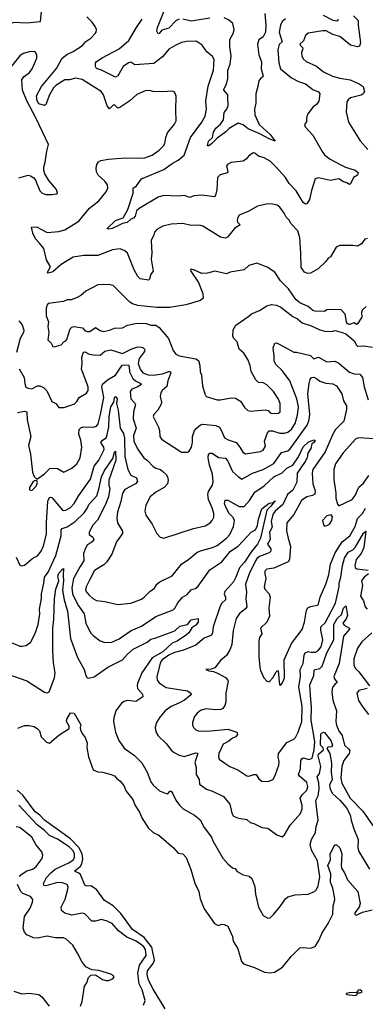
# Model space of a CAD drawing. Extents: x 1443846 to 1577407, y 839182 to 927291.
# Tile 236 of 256: x 1492003 to 1494930, y 902342 to 910671. Entities that reach past the tile are written whole.
import ezdxf

# ---------------------------------------------------------------- set-up
doc = ezdxf.new("R2010")
doc.units = 0

msp = doc.modelspace()

# ---------------------------------------------------------------- linework, layer by layer
at = {"layer": '0CON20XD'}
for points in [[(1492189.2, 910769.2), (1492177.1, 910652.9), (1492065, 910641.1), (1491952.4, 910647.6), (1491931.1, 910638.9), (1491874.5, 910585.5), (1491854.1, 910574.1), (1491845, 910574), (1491835.8, 910585), (1491815, 910651.2), (1491795, 910670), (1491620, 910655), (1491585.4, 910685.4)], [(1493355, 910674.4), (1493325, 910661.1), (1493265, 910600.3), (1493207.8, 910582.2), (1493185, 910554.5), (1493175, 910552.5), (1493165.8, 910575), (1493170, 910605), (1493239.2, 910775)], [(1494080, 910725), (1494089, 910625), (1494084.7, 910565.3), (1494065, 910527.5), (1494028.5, 910501.5), (1494017, 910463), (1494027.9, 910375), (1494051.8, 910315), (1494047.3, 910255), (1494063.8, 910195), (1494063, 910187), (1494045, 910176.2), (1494029.2, 910155), (1494020.8, 910105), (1494004.4, 910045), (1494003.9, 909963.9), (1493990.9, 909915), (1493995.5, 909865.5), (1494032, 909785), (1494125, 909700), (1494165.6, 909644.4), (1494115, 909662.1), (1494036.6, 909706.6), (1493938.8, 909748.8), (1493895, 909782.5), (1493852.7, 909797.3), (1493778.3, 909751.7), (1493748.5, 909721.5), (1493675, 909670), (1493628.5, 909621.5), (1493605, 909604.5), (1493593.8, 909603.8), (1493603.5, 909645), (1493636.2, 909673.8), (1493645, 909719.2), (1493665.5, 909755), (1493705, 909787.5), (1493730.4, 909825), (1493735, 909886.7), (1493757.9, 909915), (1493767.7, 909945), (1493766.7, 910015), (1493764.6, 910035), (1493730.9, 910075), (1493730.9, 910085), (1493756, 910125), (1493766.8, 910173.2), (1493765.3, 910245), (1493785.8, 910295), (1493794.7, 910365), (1493783.8, 910445), (1493783.9, 910505), (1493811.8, 910555), (1493819.5, 910585), (1493808.1, 910638.1), (1493771.3, 910671.3), (1493735, 910687.6)], [(1494385.3, 908695), (1494374.6, 908824.6), (1494360, 908885), (1494301.4, 908945), (1494285, 908976.7), (1494261.2, 909001.2), (1494244.2, 909035), (1494206, 909085), (1494183, 909103), (1494145, 909111.4), (1494105, 909112.5), (1494017.5, 909095), (1493945, 909051.4), (1493862.9, 909017.1), (1493850.6, 908999.4), (1493844.5, 908974.5), (1493848.9, 908958.9), (1493870, 908935), (1493823.8, 908906.2), (1493766.1, 908833.9), (1493745, 908823.3), (1493705, 908831.4), (1493555, 908925.6), (1493522.1, 908932.1), (1493455, 908931.4), (1493385, 908947.8), (1493285, 908940.6), (1493215, 908925.6), (1493165, 908897.5), (1493145.8, 908875), (1493138.5, 908851.5), (1493116.4, 908803.6), (1493121.8, 908695), (1493115.6, 908645), (1493134, 908545), (1493115, 908520), (1493103.3, 908475), (1493095, 908466.7), (1493025, 908480), (1493005, 908498), (1492972.7, 908555), (1492915, 908695.7), (1492895, 908716.5), (1492855, 908732.5), (1492790, 908725), (1492665, 908677.8), (1492546.7, 908676.7), (1492455, 908662.2), (1492355, 908600), (1492285, 908538.8), (1492245, 908527.5), (1492240, 908535), (1492262.5, 908575), (1492262.5, 908585), (1492230.6, 908640.6), (1492208, 908735), (1492170.8, 908780.8), (1492137.9, 908817.9), (1492115.5, 908865), (1492103.8, 908916.2), (1492145, 908920), (1492235, 908871.9), (1492335, 908878.8), (1492385, 908893.2), (1492505, 908966.8), (1492593.9, 909076.1), (1492675, 909140), (1492735.6, 909215), (1492750, 909245), (1492748.1, 909275), (1492725, 909304.3), (1492666.9, 909355), (1492654.2, 909385), (1492650.8, 909415), (1492655.6, 909445), (1492671.1, 909468.9), (1492690.2, 909479.8), (1492755, 909492.7), (1492897.4, 909502.6), (1493055, 909499.2), (1493125, 909526), (1493185, 909568), (1493220.8, 909605), (1493232, 909625), (1493240, 909675), (1493256.2, 909713.8), (1493313.8, 909786.2), (1493329.4, 909815), (1493324.4, 909905), (1493328.8, 910025), (1493320.7, 910050.7), (1493310.7, 910060.7), (1493295, 910066.2), (1493215, 910060), (1493135, 910062.5), (1493101.7, 910071.7), (1493065, 910068.6), (1492995, 910037.5), (1492935, 909984), (1492852.4, 909927.6), (1492835, 909924), (1492805, 909950), (1492795, 909948.1), (1492765, 909917.5), (1492743.6, 909943.6), (1492714.5, 910035), (1492693.1, 910065), (1492532.9, 910165), (1492476.6, 910176.6), (1492425, 910164), (1492385, 910163.3), (1492309.6, 910115), (1492291.2, 910095), (1492255.5, 910035), (1492226, 909955), (1492215, 909946.2), (1492165, 909959.4), (1492151.2, 909985), (1492145, 910027.5), (1492189.5, 910105), (1492315, 910257.3), (1492363.8, 910346.2), (1492402.8, 910377.2), (1492455, 910402.7), (1492535, 910454.4), (1492562.6, 910487.4), (1492605.4, 910514.6), (1492643.8, 910555), (1492651.2, 910565), (1492653, 910587), (1492642, 910615), (1492615, 910654), (1492571.4, 910695)], [(1494255, 910677.3), (1494225, 910656), (1494211.9, 910625), (1494201.1, 910565), (1494225.7, 910485), (1494199.8, 910460.2), (1494190.4, 910415), (1494198.2, 910305), (1494212, 910255), (1494305, 910178.5), (1494365, 910148.8), (1494425, 910130), (1494485, 910080.9), (1494535, 910060.6), (1494544.4, 910045), (1494537.7, 909982.3), (1494515.4, 909954.6), (1494488.6, 909935), (1494444.3, 909875), (1494433.6, 909853.6), (1494432, 909832), (1494431.7, 909808.3), (1494415.8, 909784.2), (1494419.4, 909765), (1494486.9, 909695), (1494564.5, 909555), (1494585, 909529.2), (1494631.2, 909491.2), (1494723, 909443), (1494761.2, 909425), (1494845, 909399.6), (1494868.7, 909378.7), (1494865, 909356.2), (1494830.6, 909335), (1494805, 909282.5), (1494795, 909276.7), (1494775, 909291.4), (1494745, 909298.9), (1494705, 909325.6), (1494635, 909311.4), (1494535, 909332.5), (1494505, 909326.2), (1494473.2, 909226.8), (1494458.8, 909151.2), (1494435.9, 909114.1), (1494425, 909111.2), (1494405, 909123.8), (1494345, 909222.9), (1494284.7, 909284.7), (1494252.9, 909335), (1494176.5, 909425), (1494124.2, 909475), (1494075, 909501.5), (1494026.5, 909516.5), (1493995, 909542.5), (1493980, 909545), (1493942.3, 909517.7), (1493925, 909493.8), (1493895, 909475.8), (1493795, 909462.1), (1493762.3, 909447.7), (1493755.5, 909435), (1493766.1, 909385), (1493761.9, 909375), (1493700.9, 909359.1), (1493679.2, 909335), (1493672.5, 909235), (1493665.7, 909194.3), (1493655, 909174), (1493545, 909186.9), (1493479.1, 909180.9), (1493445, 909167.1), (1493395, 909184.6), (1493345, 909179.2), (1493225, 909183.8), (1493175, 909171.1), (1493014.7, 909075), (1492993.7, 909055), (1492981.2, 909008.8), (1492968.5, 908991.5), (1492944.5, 908985), (1492913.4, 908956.6), (1492875, 908948.5), (1492840.7, 908929.3), (1492785.9, 908904.1), (1492755, 908900), (1492744.2, 908905), (1492815, 908973.9), (1492880, 908995), (1492918, 909065), (1492963.8, 909205), (1492964.1, 909245.9), (1492992.7, 909267.3), (1493036, 909325), (1493224.8, 909405.2), (1493295, 909456), (1493345, 909482.7), (1493396.7, 909525), (1493450.9, 909675), (1493545, 909803.1), (1493573.9, 909855), (1493584.6, 909914.6), (1493580.4, 909985), (1493598.8, 910108.8), (1493643.9, 910245), (1493649.4, 910335), (1493635, 910360.8), (1493588.3, 910398.3), (1493550, 910455), (1493499.1, 910489.1), (1493415, 910485.6), (1493372.8, 910477.2), (1493324.6, 910455.4), (1493265, 910421.2), (1493212.6, 910357.4), (1493140.2, 910299.8), (1492979.1, 910289.1), (1492945, 910311.5), (1492925, 910307.4), (1492879.2, 910275), (1492833.8, 910196.2), (1492815, 910185.4), (1492695, 910244.2), (1492655, 910257.8), (1492646, 910275), (1492646.8, 910303.2), (1492653.7, 910316.3), (1492701.3, 910348.7), (1492845.8, 910425.8), (1492928.7, 910495), (1492992.1, 910605), (1493041.3, 910675)], [(1493614.7, 910685.3), (1493455, 910658.8), (1493385, 910675.5)], [(1494830, 910705), (1494869.6, 910665), (1494868.2, 910625), (1494889.5, 910475), (1494882.2, 910447.8), (1494865, 910441.5), (1494805, 910457.1), (1494715, 910529.1), (1494655, 910545.4), (1494597.3, 910577.3), (1494571.5, 910578.5), (1494445, 910556.5), (1494422.5, 910537.5), (1494407.3, 910492.7), (1494375.8, 910465), (1494377.1, 910455), (1494397.1, 910437.1), (1494401.8, 910425), (1494388.5, 910395), (1494391.4, 910365), (1494405, 910340), (1494428.3, 910318.3), (1494517.3, 910277.3), (1494575, 910229.4), (1494653.4, 910193.4), (1494715, 910175.3), (1494803, 910163), (1494878.9, 910128.9), (1494911.5, 910105), (1494923.5, 910065), (1494913.1, 910045), (1494895, 910032.9), (1494805, 910009.4), (1494785.4, 909994.6), (1494774.6, 909975.4), (1494767.9, 909892.1), (1494787.5, 909805), (1494887.8, 909647.8), (1494952, 909572)], [(1494698.2, 910675), (1494698.5, 910665), (1494690.9, 910659.1), (1494659.1, 910665), (1494575, 910707.2)], [(1491995, 909332.9), (1492075, 909355.6), (1492095, 909351.4), (1492122.9, 909332.9), (1492136.7, 909315), (1492173.3, 909225), (1492195, 909202.5), (1492223.9, 909193.9), (1492275, 909191.2), (1492315, 909197.5), (1492322.5, 909205), (1492316.2, 909235), (1492251.1, 909311.1), (1492217.6, 909367.6), (1492207.9, 909397.9), (1492207.8, 909425), (1492220.5, 909465), (1492232.2, 909557.8), (1492246.4, 909616.4), (1492143.6, 909835), (1492065, 909984.5), (1492028.4, 910075), (1492021.9, 910165), (1492040.6, 910189.4), (1492088, 910225), (1492109.2, 910255), (1492147.5, 910345), (1492148.3, 910378.3), (1492135, 910398.8), (1492095, 910402), (1492034.3, 910385.7), (1492005, 910366.2), (1491933, 910277)], [(1494945, 908821.2), (1494926.7, 908815), (1494896.7, 908775), (1494865, 908756.2), (1494825, 908762), (1494715, 908762.5), (1494683.6, 908746.4), (1494633.9, 908666.1), (1494615.6, 908654.4), (1494595, 908625.8), (1494530.8, 908565), (1494465, 908525.8), (1494440, 908525), (1494415, 908536.2), (1494388.1, 908575), (1494385.3, 908695)], [(1494936.7, 908245), (1494903.3, 908215), (1494896.7, 908195), (1494901.2, 908155), (1494865, 908097.5), (1494855, 908092.5), (1494835, 908107.5), (1494795.9, 908094.1), (1494785, 908096.7), (1494774, 908105), (1494768.3, 908131.7), (1494760.3, 908180.3), (1494725, 908215.8), (1494625, 908220.6), (1494605, 908217.5), (1494585, 908204), (1494504.3, 908205.7), (1494485, 908211.9), (1494446, 908246), (1494375.8, 908275), (1494342, 908305), (1494280.8, 908395), (1494211.7, 908461.7), (1494164.2, 908534.2), (1494097.7, 908577.7), (1494010.7, 908610.7), (1493945, 908592), (1493905, 908556.2), (1493785, 908535.8), (1493755, 908522), (1493655, 908543.8), (1493595, 908526.7), (1493545, 908523.3), (1493485, 908553.3), (1493455, 908560), (1493450, 908555), (1493452.5, 908545), (1493518.6, 908448.6), (1493555.4, 908355), (1493556.9, 908315), (1493535, 908294.5)], [(1493535, 908294.5), (1493410.2, 908259.8), (1493275.7, 908235.7), (1493165, 908236.9), (1493005, 908254.3), (1492957.9, 908267.9), (1492935, 908282), (1492795, 908423.1), (1492755, 908432.5), (1492665, 908427.5), (1492565, 908376), (1492522.4, 908337.6), (1492485, 908317.5), (1492438.3, 908301.7), (1492405, 908301.2), (1492375, 908286.2), (1492245, 908270), (1492235, 908260), (1492228.3, 908231.7), (1492227.5, 908165), (1492246.9, 908115), (1492242.5, 908075), (1492249.1, 908025), (1492242.5, 907962.5), (1492270, 907935), (1492285, 907907.5), (1492295, 907903.8), (1492355, 907920), (1492376.2, 907945), (1492393.3, 907955), (1492403.6, 907966.4), (1492430.8, 908055), (1492445, 908069.2), (1492465, 908075.6), (1492535, 908065.6), (1492555, 908043.3), (1492575, 908033.8), (1492598.8, 908035), (1492645, 908068), (1492685, 908041.2), (1492714.2, 908034.2), (1492765, 908044.2), (1492805, 908060.8), (1492874.3, 908064.3), (1492915, 908087.1), (1492995, 908103.5), (1493075, 908102.1), (1493115, 908087.5), (1493155, 908088), (1493185, 908066.2), (1493264.3, 907975), (1493303.2, 907873.2), (1493323.8, 907843.8), (1493355, 907827.1), (1493495, 907802.7), (1493517.2, 907787.2), (1493529.1, 907745), (1493530.8, 907695), (1493542, 907665), (1493551.2, 907575), (1493571.2, 907505), (1493583.2, 907483.2), (1493675, 907456.7), (1493705, 907454.5), (1493795, 907471.1), (1493830.9, 907470.9), (1493874.2, 907444.2), (1493909.1, 907389.1), (1493935, 907366.2), (1493955, 907358.8), (1494085, 907370.9), (1494106.4, 907366.4), (1494125, 907346.7), (1494145, 907340), (1494195, 907342.5), (1494210, 907355), (1494210, 907425), (1494195, 907460), (1494151.5, 907525), (1494095, 907581.4), (1494065, 907598.1), (1494025, 907603.5), (1494002.5, 907625), (1493964.1, 907694.1), (1493954.4, 907745), (1493935, 907796.7), (1493901.7, 907851.7), (1493862, 907885), (1493844.3, 907945), (1493817.1, 907975), (1493808.1, 907995), (1493811.5, 908048.5), (1493833.2, 908086.8), (1493945, 908162), (1493966.9, 908183.1), (1494035, 908210.8), (1494095, 908250), (1494135, 908261.4), (1494176.7, 908255), (1494215, 908240.6), (1494315, 908160), (1494355, 908141.2), (1494395, 908107.1), (1494465.6, 908085.6), (1494545, 908048.6), (1494586.3, 908036.3), (1494645, 908034.5), (1494675, 908042.5), (1494735, 908025.7), (1494765, 908012.5), (1494814.2, 907975), (1494834.4, 907954.4), (1494855, 907916.7), (1494865, 907910.8), (1494915, 907911.9), (1494992.1, 907902.1)], [(1491995, 908124), (1492025, 908089.2), (1492039.2, 908045), (1492035, 908024), (1492006.4, 907975), (1491977.5, 907855)], [(1492046, 907595), (1492055, 907562.5), (1492073.9, 907553.9), (1492105, 907550), (1492155.7, 907574.3), (1492175, 907573.3), (1492205, 907558.9), (1492232.4, 907532.4), (1492275, 907441.2), (1492310, 907425), (1492335, 907390.8), (1492380.2, 907389.8), (1492467.7, 907422.3), (1492488.2, 907441.8), (1492505.8, 907475), (1492569.3, 907510.7), (1492583.1, 907535), (1492584.4, 907565), (1492528.2, 907715), (1492533.9, 907765), (1492530.9, 907815), (1492545, 907857.5), (1492555, 907860.6), (1492592.6, 907842.6), (1492624.5, 907835.5), (1492685, 907834.5), (1492725, 907866.9), (1492775, 907879.8), (1492875, 907848.5), (1492951.8, 907888.2), (1492995, 907902.1), (1493023.7, 907903.7), (1493047.6, 907897.6), (1493061.8, 907881.8), (1493060.4, 907865), (1493040.7, 907839.3), (1493016.1, 907805), (1493007.7, 907762.3), (1493022.5, 907715), (1493047.5, 907685), (1493092.3, 907667.7), (1493135, 907663), (1493213.9, 907676.1), (1493265, 907695.5), (1493277.5, 907695), (1493284.2, 907685), (1493258.4, 907615), (1493250.3, 907569.7), (1493208.6, 907535), (1493198.6, 907515), (1493194.4, 907485), (1493204.3, 907435), (1493200.6, 907419.4), (1493172.8, 907367.2), (1493139.7, 907330.3), (1493134, 907315), (1493177.8, 907225), (1493186.9, 907195), (1493189.2, 907145), (1493205, 907123.8), (1493365, 907017.5), (1493375, 907012.5), (1493425, 907012.5), (1493439.3, 907020.7), (1493458, 907055), (1493466.5, 907095), (1493467.5, 907145), (1493483.1, 907195), (1493496.6, 907213.4), (1493535, 907243.5), (1493555, 907249.5), (1493665, 907239.4), (1493694.4, 907224.4), (1493712.2, 907192.2), (1493738, 907135), (1493767.9, 907117.9), (1493836, 907095), (1493868.6, 907055), (1493891.7, 907011.7), (1493915, 906999.2), (1494042.3, 907017.7), (1494065, 907029.2), (1494084.5, 907065), (1494076.5, 907105), (1494102.6, 907177.4), (1494115, 907192.2), (1494145, 907193.1), (1494205, 907174.7), (1494245, 907173.2), (1494275, 907182.5), (1494305, 907207.5), (1494335.9, 907255), (1494355.3, 907325), (1494364.2, 907395.8), (1494351.2, 907465), (1494291.2, 907615), (1494225.4, 907705), (1494171.9, 907755), (1494156.9, 907785), (1494159.1, 907825), (1494150, 907895), (1494165, 907933.8), (1494175, 907938), (1494185, 907934.2), (1494242.8, 907902.8), (1494325, 907858.8), (1494348.3, 907858.3), (1494465, 907830), (1494495, 907803.3), (1494533.3, 907816.7), (1494605, 907777.5), (1494672.5, 907782.5), (1494705.5, 907765.5), (1494795, 907690), (1494835, 907676.5), (1494883.2, 907673.2), (1494905.7, 907645), (1494921.2, 907565), (1494954.2, 907455)], [(1491985, 907347.9), (1492045, 907360), (1492065, 907353.3), (1492067.7, 907285), (1492097.8, 907145), (1492079.1, 907069.1), (1492094.3, 906995), (1492111.4, 906845), (1492125.9, 906805.9), (1492145, 906787.5), (1492155, 906787.5), (1492215, 906830.6), (1492261.5, 906878.5), (1492323.5, 906873.5), (1492376, 906844), (1492445, 906878), (1492488.8, 906915), (1492515.6, 906964.4), (1492528.6, 907055), (1492522.5, 907115), (1492505.5, 907165), (1492508, 907205), (1492520.5, 907219.5), (1492541.8, 907228.2), (1492625, 907223.4), (1492655, 907233.5), (1492667, 907253), (1492687.9, 907332.1), (1492716.2, 907475), (1492700, 907565), (1492705, 907588.6), (1492746, 907625), (1492814.6, 907665.4), (1492872.3, 907747.7), (1492925, 907752.1), (1492931.6, 907735), (1492933.6, 907693.6), (1492960.5, 907635), (1492985, 907615.3), (1493028.6, 907595), (1493032.9, 907585), (1493003.1, 907565), (1492952.8, 907547.2), (1492940.4, 907525), (1492944.6, 907465), (1492978.3, 907428.3), (1492983.1, 907415), (1492966.2, 907355), (1492965.8, 907295.8), (1492990.6, 907215), (1492967.3, 907155), (1492969.7, 907105), (1493000.9, 907040.9), (1493054.1, 906964.1), (1493085, 906942.9), (1493132.4, 906892.4), (1493155, 906878.4), (1493195, 906865.9), (1493215, 906850), (1493244.4, 906825), (1493255.6, 906805), (1493261.5, 906775), (1493255.6, 906745), (1493226.6, 906713.4), (1493156.9, 906673.1), (1493108.6, 906635), (1493072.9, 906565), (1493062.9, 906515), (1493070.7, 906480.7), (1493125.8, 906405), (1493166.2, 906325), (1493193.3, 906295), (1493225, 906284.2), (1493475, 906368.2), (1493575, 906391.1), (1493615, 906414.3), (1493633.1, 906435), (1493646.1, 906463.9), (1493646.2, 906495), (1493632.9, 906542.9), (1493602.7, 906612.7), (1493595.5, 906655), (1493601.1, 906678.9), (1493635, 906734.2), (1493640.6, 906765), (1493636.1, 906826.1), (1493612.1, 906902.1), (1493598.6, 906965), (1493602, 906995), (1493612.5, 907005), (1493633.3, 907005), (1493688.2, 906968.2), (1493745, 906960.8), (1493767, 906937), (1493805, 906849.1), (1493855, 906803.3), (1493885, 906785.7), (1493975.3, 906834.7), (1494065, 906867.3), (1494155, 906917.7), (1494220.2, 907009.8), (1494275, 907023.8), (1494295, 907041.2), (1494437.9, 907242.1), (1494453.8, 907286.2), (1494460.8, 907335), (1494443.8, 907505), (1494454.2, 907595), (1494462.2, 907627.8), (1494474.6, 907645.4), (1494495, 907648.2), (1494516, 907636), (1494545, 907612.5), (1494595, 907597.8), (1494655, 907591.5), (1494685, 907574.3), (1494730, 907505), (1494746.4, 907446.4), (1494770.6, 907405), (1494770.4, 907375), (1494747.1, 907275), (1494678.8, 907205), (1494654.6, 907165), (1494590, 907015), (1494484.6, 906865), (1494478.8, 906835), (1494486.2, 906745), (1494505.4, 906685), (1494502, 906658), (1494484.1, 906645.9), (1494434.7, 906635.3), (1494390, 906605), (1494324.4, 906485), (1494266, 906415), (1494262.7, 906347.3), (1494274.3, 906295.7), (1494297.5, 906215), (1494287.1, 906105), (1494277.8, 906085), (1494155, 906031.1), (1494096, 906024), (1494080.4, 906005), (1494078.5, 905985), (1494087.3, 905945), (1494072.5, 905875), (1494080.6, 905855), (1494115.5, 905815), (1494124.5, 905785), (1494114.5, 905695), (1494117.8, 905625), (1494095.7, 905575), (1494041.9, 905525), (1494053.5, 905475), (1494034.4, 905445), (1494028.9, 905415), (1494027.5, 905285), (1494036, 905195), (1494042, 905165), (1494070, 905105), (1494095, 905076.7), (1494115, 905070), (1494147.2, 905102.8), (1494175, 905153.3), (1494185, 905163.3), (1494192.5, 905162.5), (1494204.2, 905044.2), (1494215, 905042.5), (1494232.5, 905067.5), (1494245.5, 905105), (1494244.2, 905255), (1494304.6, 905395.4), (1494396.3, 905513.7), (1494415.4, 905575), (1494433.3, 905676.7), (1494444.7, 905695.3), (1494465, 905708.2), (1494525, 905719.2), (1494535, 905726.7), (1494548.5, 905785), (1494594.6, 905895), (1494620.4, 905975), (1494635.3, 906065), (1494675, 906161.5), (1494733.3, 906255), (1494798.6, 906305), (1494845, 906383.1), (1494865, 906450.6), (1494905.2, 906494.8), (1494931.9, 906538.1)], [(1491997.9, 907717.9), (1492041.4, 907645), (1492046, 907595)], [(1491974.3, 906125), (1492005, 906056.2), (1492015, 906050), (1492045, 906056.2), (1492115, 906116.2), (1492154.3, 906135.7), (1492185, 906176), (1492205, 906220), (1492229.8, 906320.2), (1492231.5, 906415), (1492242.9, 906597.1), (1492255, 906628.6), (1492265, 906633.1), (1492275, 906628.9), (1492365, 906523.5), (1492375, 906518.5), (1492395, 906520.9), (1492435, 906545.4), (1492465, 906577.3), (1492503.2, 906646.8), (1492603.3, 906785), (1492634.7, 906895), (1492673.1, 906945), (1492717.8, 907035), (1492716.8, 907055), (1492691.1, 907095), (1492705.3, 907114.7), (1492735.7, 907134.3), (1492742.7, 907147.3), (1492757.6, 907225), (1492760.5, 907315), (1492774.8, 907395), (1492799.4, 907435), (1492805, 907475.7), (1492815, 907484.4), (1492827.7, 907465), (1492821.9, 907425), (1492837.9, 907367.9), (1492854.2, 907215), (1492881.2, 907171.2), (1492891.9, 907131.9), (1492895.2, 906975.2), (1492920.4, 906865), (1492945, 906819.4), (1492991.9, 906795), (1493001.5, 906765), (1492983.1, 906745), (1492895, 906696.8), (1492872.7, 906665), (1492860.9, 906595), (1492830.9, 906505), (1492827.3, 906455), (1492832.2, 906415), (1492875.4, 906345.4), (1492874.4, 906325), (1492822.9, 906255), (1492785, 906150), (1492740.6, 906085), (1492715, 906058.9), (1492637.4, 906012.6), (1492597.1, 905935), (1492567.3, 905875), (1492561.2, 905845), (1492570.9, 905825), (1492592.6, 905802.6), (1492624.2, 905774.2), (1492655, 905757.3), (1492725, 905748.5), (1492835, 905723.3), (1492945, 905735.6), (1493035, 905770), (1493057.5, 905785), (1493104.5, 905835.5), (1493145, 905862.5), (1493166, 905895), (1493188.8, 905915), (1493295, 905967.5), (1493372.5, 906065), (1493435, 906107.1), (1493504.6, 906165.4), (1493535, 906178.9), (1493636.2, 906205), (1493675, 906223.5), (1493755.6, 906285), (1493783.6, 906315), (1493815.2, 906384.8), (1493823.2, 906435), (1493809.8, 906459.8), (1493776.6, 906495), (1493753.3, 906535), (1493736.7, 906575), (1493744.4, 906605.6), (1493765, 906607.1), (1493863.1, 906553.1), (1493905, 906552.2), (1493949.6, 906605), (1493995.5, 906675), (1494075, 906728.1), (1494154.6, 906805), (1494225, 906839.4), (1494265, 906877.3), (1494315.8, 906904.2), (1494365.2, 906974.8), (1494405, 907058), (1494445, 907096.5), (1494495, 907117.5), (1494505, 907112.5), (1494495, 907096), (1494477, 907083), (1494467.8, 907045), (1494442.9, 907005), (1494436.7, 906965), (1494421.5, 906935), (1494353.6, 906835), (1494351.5, 906758.5), (1494334.5, 906724.5), (1494315, 906691.9), (1494270.8, 906655), (1494230.5, 906569.5), (1494166.3, 906515), (1494146.8, 906485), (1494131.5, 906425), (1494140.2, 906379.8), (1494118.1, 906335), (1494123.4, 906275), (1494101.5, 906235), (1494129.2, 906195), (1494131.1, 906175), (1494115, 906161.2), (1494035, 906130.3), (1494014.3, 906115.7), (1493999.2, 906095), (1493947.1, 905982.9), (1493916.7, 905895), (1493925.4, 905825), (1493918.8, 905775), (1493928.2, 905705), (1493915, 905687.8), (1493865, 905649.4), (1493835.3, 905604.7), (1493810, 905505), (1493798.9, 905385), (1493784.6, 905345.4), (1493755, 905293.8), (1493705, 905250), (1493655, 905188.8), (1493625, 905176.7), (1493580, 905175), (1493604, 905164), (1493645, 905158.8), (1493685, 905140.6), (1493746.1, 905106.1), (1493765.8, 905085), (1493768.6, 905075), (1493748.5, 904975), (1493748.3, 904901.7), (1493739.5, 904870.5), (1493724.5, 904845.5), (1493705.4, 904834.6), (1493665, 904832.3), (1493578.9, 904841.1), (1493535, 904828.9), (1493505, 904804.3), (1493484, 904776), (1493465.5, 904725), (1493465.6, 904705), (1493474.6, 904684.6), (1493494.6, 904664.6), (1493515.4, 904655.4), (1493595, 904652.9), (1493765, 904670.5), (1493843.2, 904643.2), (1493847.8, 904625), (1493835, 904605.7), (1493805, 904593.1), (1493775, 904567.1), (1493727.6, 904542.4), (1493688.6, 904465), (1493686, 904435), (1493693.8, 904415), (1493740.6, 904380.6), (1493783.6, 904353.6), (1493850, 904325), (1493926.1, 904276.1), (1493945, 904272), (1493985, 904287.5), (1494005, 904286), (1494028.3, 904248.3), (1494055, 904228.8), (1494105, 904228), (1494148.8, 904245), (1494170.8, 904285), (1494196.9, 904365), (1494200, 904395), (1494191.5, 904435), (1494195.5, 904465), (1494265, 904555.8), (1494325, 904585.8), (1494339.8, 904600.2), (1494362.5, 904645), (1494392.1, 904735), (1494396.3, 904865), (1494367, 905025), (1494381.8, 905115), (1494378.4, 905175), (1494404.7, 905225), (1494412.9, 905295), (1494421.5, 905315), (1494445, 905327.9), (1494472, 905322)], [(1495005, 907125.5), (1494875, 907133.1), (1494850, 907125), (1494741.7, 907008.3), (1494676.5, 906915), (1494662.5, 906865), (1494662.6, 906782.6), (1494680.6, 906665), (1494681.2, 906625), (1494693.6, 906573.6), (1494705, 906557.5), (1494817.8, 906612.2), (1494842.9, 906645), (1494874.1, 906715.9), (1494915, 906750.5), (1494960, 906815)], [(1491931.5, 905401.5), (1492005, 905372.9), (1492025, 905372), (1492055, 905377.5), (1492095, 905402.5), (1492135, 905480), (1492159.5, 905555), (1492173.3, 905645), (1492171.1, 905685), (1492188, 905775), (1492188.2, 905815), (1492209.1, 905905), (1492213.2, 905955), (1492245, 905998.1), (1492310.3, 906139.7), (1492354.7, 906305), (1492354, 906356), (1492363.3, 906366.7), (1492405, 906381.2), (1492473, 906427), (1492549.3, 906500.7), (1492577, 906543), (1492590, 906570), (1492655.8, 906644.2), (1492675, 906700), (1492694.9, 906805.1), (1492721.1, 906858.9), (1492791.1, 906958.9), (1492805, 907013.3), (1492815, 907020), (1492818.9, 906945), (1492759, 906775), (1492757.3, 906735), (1492766, 906705), (1492755.2, 906635), (1492726.5, 906563.5), (1492661.3, 906438.7), (1492623.8, 906395), (1492592.5, 906335), (1492592.9, 906315), (1492624, 906294), (1492630.9, 906275), (1492617.1, 906255), (1492575.4, 906225), (1492562.5, 906205), (1492544.7, 906154.7), (1492546.8, 906095), (1492516.8, 906045), (1492459.7, 905945), (1492444, 905866), (1492449.8, 905815), (1492495, 905722.2), (1492548.2, 905645), (1492562.2, 905565), (1492603.1, 905485), (1492625, 905461.1), (1492685, 905417.5), (1492725, 905403.1), (1492785, 905406.9), (1492845, 905433.5), (1492946.1, 905503.9), (1493035, 905541.1), (1493157.6, 905622.4), (1493301.7, 905678.3), (1493317.5, 905692.5), (1493342.7, 905737.3), (1493382.5, 905787.5), (1493420.9, 905809.1), (1493459.6, 905850.4), (1493491.1, 905858.9), (1493515, 905879.6), (1493613.2, 906016.8), (1493715.2, 906084.8), (1493788.8, 906175), (1493853.3, 906216.7), (1493962.9, 906335), (1494000.7, 906355), (1494018, 906392), (1494025, 906447.5), (1494055, 906534.3), (1494115, 906580.8), (1494151.7, 906588.3), (1494157, 906593), (1494165, 906600), (1494165.6, 906595), (1494157, 906593), (1494131.3, 906555), (1494097.1, 906522.9), (1494042.8, 906285), (1494016.6, 906233.4), (1493965, 906173), (1493907.5, 906082.5), (1493863.7, 906035), (1493833.9, 905955), (1493813, 905917), (1493740.7, 905835), (1493735.4, 905815), (1493746.4, 905785), (1493745.5, 905765), (1493715.7, 905734.3), (1493700.9, 905709.1), (1493642.9, 905535), (1493637.1, 905485), (1493627.8, 905465), (1493565, 905439.6), (1493495, 905381.4), (1493391.9, 905338.1), (1493315, 905318.4), (1493265, 905296.5), (1493210.4, 905255), (1493194.7, 905235), (1493163.8, 905115), (1493168.2, 905085), (1493185, 905061.1), (1493245, 905022), (1493425, 904993.3), (1493454, 904975)], [(1492105, 906690), (1492143.8, 906725), (1492153.3, 906755), (1492150, 906770), (1492135, 906772.5), (1492117.5, 906765), (1492086.7, 906715), (1492087.5, 906695), (1492105, 906690)], [(1494585, 906387.5), (1494605, 906392.5), (1494626.7, 906405), (1494646.7, 906435), (1494652.5, 906465), (1494641.7, 906481.7), (1494603.3, 906475), (1494568.8, 906435), (1494575, 906397.5), (1494585, 906387.5)], [(1494472, 905322), (1494508.1, 905321.9), (1494535, 905338.9), (1494555.2, 905365), (1494569.6, 905425), (1494552.7, 905507.3), (1494553.6, 905535), (1494589.5, 905570.5), (1494677.2, 905735), (1494709.5, 905875), (1494709.3, 905905), (1494723.9, 905955), (1494737.7, 906055), (1494753.1, 906115), (1494783.6, 906166.4), (1494825, 906187.8), (1494843.4, 906205), (1494915, 906328.5), (1494935.8, 906345.8), (1494918.4, 906205), (1494895, 906156.5), (1494851.4, 906105), (1494840.7, 906055), (1494845, 906037.5), (1494857.3, 906027.3), (1494954, 906014)], [(1491903.8, 905135), (1492065, 905077.8), (1492215, 904981.4), (1492235, 904975.8), (1492254, 904985), (1492297.1, 905102.9), (1492303.2, 905145), (1492290.1, 905230.1), (1492284.7, 905335), (1492285.3, 905525), (1492293.6, 905596.4), (1492299.2, 905770.8), (1492310, 905855), (1492334.5, 905924.5), (1492325.2, 905965), (1492335, 905990), (1492357.1, 906012.9), (1492365, 906024), (1492375, 906030), (1492375.7, 906025.7), (1492371, 905969), (1492375.2, 905925), (1492366.2, 905846.2), (1492380.4, 905765), (1492407.2, 905667.2), (1492435, 905436.2), (1492492.9, 905275), (1492549.4, 905175), (1492562.6, 905122.6), (1492574.4, 905104.4), (1492585, 905100.8), (1492635, 905113.1), (1492750.8, 905195), (1492872.7, 905257.3), (1492915, 905303.5), (1492965, 905345.5), (1493083.9, 905406.1), (1493115, 905430), (1493156.4, 905443.6)], [(1494958.3, 905985), (1494920, 905955), (1494897.9, 905925), (1494906.1, 905883.9), (1494888.6, 905795), (1494915, 905754), (1494928.4, 905705), (1494945.2, 905685.2)], [(1493454, 904975), (1493456, 904965), (1493448, 904955), (1493397.8, 904915), (1493358.1, 904891.9), (1493285, 904862.7), (1493236.4, 904825), (1493189.4, 904770.6), (1493160.6, 904725), (1493150.6, 904685), (1493157.2, 904647.2), (1493175, 904614.2), (1493245.6, 904545), (1493285, 904491.4), (1493310.9, 904470.9), (1493355, 904449.4), (1493395, 904438.1), (1493495, 904469.2), (1493507.8, 904467.8), (1493509.2, 904455), (1493487.7, 904387.7), (1493497.3, 904345), (1493498.9, 904285), (1493522.9, 904245), (1493525.7, 904205), (1493585, 904162.2), (1493635, 904146.5), (1493730, 904100), (1493783.3, 904035), (1493800, 903960), (1493814.3, 903934.3), (1493855, 903918), (1493911.4, 903908.6), (1493925.5, 903905.5), (1493955, 903880.8), (1493985, 903872.5), (1494055, 903838), (1494105, 903832), (1494180, 903775), (1494225, 903758.8), (1494246.2, 903775), (1494293.2, 903856.8), (1494382.5, 903955), (1494395.7, 903995), (1494395.6, 904024.4), (1494377.8, 904085), (1494396, 904114), (1494435.3, 904154.7), (1494443.2, 904185), (1494435, 904217.3), (1494371.9, 904271.9), (1494364.3, 904285), (1494380, 904335), (1494385.3, 904404.7), (1494391.6, 904418.4), (1494405, 904426.8), (1494455, 904412.6), (1494478.8, 904425), (1494497.1, 904495), (1494503.9, 904565), (1494471.2, 904745), (1494473.9, 904855), (1494466.5, 904955), (1494461, 905045), (1494494.1, 905125), (1494497.1, 905165), (1494505, 905175.4), (1494546.2, 905183.8), (1494565, 905202.2), (1494604.9, 905315.1), (1494662.8, 905425), (1494664.7, 905555.3), (1494690.9, 905605), (1494729.1, 905640.9), (1494745, 905692.1), (1494765, 905712.5), (1494778.4, 905635), (1494768.3, 905601.7), (1494740.8, 905565), (1494749.7, 905549.7), (1494797.5, 905525), (1494795.6, 905515), (1494745.5, 905455), (1494710, 905225), (1494664.2, 905115), (1494668.9, 905095), (1494691.4, 905065), (1494673.1, 905046.9), (1494653.6, 905025), (1494646.9, 904985), (1494656.2, 904915), (1494687.5, 904825), (1494680, 904735), (1494685, 904702.5), (1494705, 904656.2), (1494734.7, 904614.7), (1494753.8, 904535), (1494790.6, 904500.6), (1494798.2, 904485), (1494793.1, 904465), (1494749.3, 904405), (1494730.4, 904355), (1494723.1, 904256.9), (1494732.4, 904212.4), (1494802.7, 904085), (1494910, 903975), (1495065, 903752.9)], [(1493156.4, 905443.6), (1493295, 905491.9), (1493320, 905505), (1493359.3, 905540.7), (1493424.4, 905555.6), (1493455, 905595.8), (1493515, 905606.2), (1493515.6, 905575), (1493495, 905550), (1493461.9, 905528.1), (1493434.4, 905485), (1493415, 905466.5), (1493335.6, 905415), (1493295, 905398.2), (1493215.7, 905325), (1493126.5, 905273.5), (1493038.8, 905145), (1493000.9, 905055), (1492997.5, 905035), (1493002.2, 905015), (1493044, 904965), (1493045.7, 904944.3), (1492986.7, 904905), (1492915, 904912.3), (1492887.5, 904905), (1492865, 904889.1), (1492817.9, 904825), (1492800, 904765), (1492798.2, 904735), (1492814.4, 904645), (1492842.9, 904572.9), (1492889.3, 904509.3), (1492975, 904447.8), (1493037.5, 904385), (1493082.2, 904305), (1493114.4, 904225), (1493132.5, 904195), (1493187.9, 904147.9), (1493245, 904124.2), (1493257, 904123), (1493275, 904143.8), (1493285, 904145.7), (1493298.8, 904128.8), (1493325, 904069.2), (1493355.6, 904025.6), (1493387, 903997), (1493485, 903941.2), (1493532.7, 903902.7), (1493565, 903838.8), (1493628.1, 903755), (1493639.2, 903725), (1493725, 903578.8), (1493765, 903530), (1493805, 903496.2), (1493825, 903490), (1493845.5, 903465.5), (1493895, 903438), (1493947.5, 903425), (1493968.8, 903405), (1493995, 903340), (1494001.2, 903275), (1494026.2, 903165), (1494065, 903092.5), (1494105, 903070), (1494125, 903072.5), (1494155, 903103.8), (1494210.3, 903169.7), (1494254.5, 903235.5), (1494275, 903252), (1494335, 903267.1), (1494445, 903272.5), (1494498.8, 903295), (1494516.4, 903313.6), (1494532.2, 903345), (1494545, 903420), (1494525.8, 903555.8), (1494475.6, 903645), (1494464.4, 903695), (1494473.5, 903735), (1494508.5, 903795), (1494514, 903845), (1494531.3, 903898.7), (1494515.9, 904015), (1494512.4, 904065), (1494531, 904105), (1494538.7, 904165), (1494535.9, 904215), (1494522.1, 904265), (1494542.5, 904295), (1494552.4, 904355), (1494530.5, 904445), (1494535, 904457.6), (1494575.2, 904495), (1494572.1, 904512.1), (1494549.4, 904535), (1494553.3, 904626.7), (1494556, 904634), (1494575, 904643.8), (1494585, 904640.8), (1494638, 904575), (1494651.7, 904535), (1494645, 904520.4), (1494612.9, 904517.1), (1494603.5, 904505), (1494628.8, 904465), (1494642.9, 904382.9), (1494640.6, 904305), (1494649.2, 904245), (1494628, 904195), (1494632.5, 904162.5), (1494653.5, 904125), (1494715, 904070.2), (1494772.1, 904005), (1494800.5, 903945), (1494808.9, 903898.9), (1494833.2, 903826.8), (1494868.5, 903735), (1494867.5, 903665), (1494874.4, 903635), (1494966.9, 903485)], [(1494985, 905485.4), (1494900.4, 905409.6), (1494863.1, 905355), (1494833.8, 905265), (1494832.5, 905215), (1494842.9, 905185), (1494875, 905154.4), (1494964.4, 905035)], [(1494946.2, 905015), (1494875, 904997.5), (1494859.2, 904975), (1494872.2, 904912.2), (1494910, 904855), (1494956, 904795)], [(1491988.3, 904678.3), (1492045, 904700), (1492085, 904700), (1492125, 904691.2), (1492155, 904673.3), (1492172, 904655), (1492185.8, 904605.8), (1492230.7, 904560.7), (1492255, 904550), (1492335, 904617.5), (1492421.2, 904675), (1492422, 904695), (1492398.6, 904735), (1492401.4, 904755), (1492433.2, 904806.8), (1492466.2, 904806.2), (1492522.5, 904705), (1492516.2, 904685), (1492518.8, 904665), (1492535, 904627.5), (1492556, 904606), (1492574, 904555), (1492572.9, 904515), (1492585.7, 904435), (1492625.9, 904325.9), (1492665, 904309.2), (1492705, 904305.7), (1492776.7, 904285), (1492805, 904274), (1492822.5, 904255), (1492852.1, 904232.1), (1492885, 904194), (1492905.7, 904145), (1492960.8, 904075), (1492980, 904025), (1493018.3, 903968.3), (1493040.8, 903915), (1493093.2, 903833.2), (1493135, 903796.2), (1493181.7, 903771.7), (1493305, 903666), (1493345, 903621.2), (1493385, 903615.6), (1493414.3, 903585), (1493452.1, 903482.1), (1493485.6, 903365.6), (1493520.8, 903295), (1493530.8, 903235), (1493565, 903150), (1493653.8, 903025), (1493685, 903010), (1493715, 903019.2), (1493735, 903018), (1493765, 903002), (1493804.2, 902915), (1493812.5, 902875), (1493850.6, 902810.6), (1493880.8, 902705), (1493898, 902685), (1493992.6, 902652.6), (1494076.2, 902615), (1494125, 902608.2), (1494160.8, 902615), (1494227.5, 902655), (1494302.2, 902747.8), (1494375, 902818.8), (1494405, 902824), (1494465, 902817.5), (1494505, 902832), (1494537.3, 902882.7), (1494564, 902946), (1494614.4, 903025), (1494653.8, 903105), (1494658.6, 903175), (1494671.4, 903225), (1494670.2, 903250.2), (1494654.4, 903324.4), (1494634.3, 903375), (1494638.3, 903445), (1494613.7, 903515), (1494636.6, 903565), (1494631.8, 903615), (1494644.2, 903635), (1494662.4, 903677.6), (1494675, 903690), (1494685, 903690), (1494715, 903666.2), (1494731.8, 903615), (1494724.5, 903515), (1494728.2, 903495), (1494753.6, 903455), (1494779.1, 903395), (1494867.8, 903295), (1494887.3, 903195), (1494876.7, 903163.3), (1494841.9, 903115), (1494842.5, 903102.5), (1494855, 903097.1), (1494907.4, 903122.6), (1494988.3, 903141.7)], [(1493236.1, 902305), (1493135, 902470), (1493093.3, 902545), (1493082.3, 902595), (1493085.6, 902625.6), (1493135, 902687.5), (1493145.2, 902714.8), (1493123.6, 902825), (1493056.4, 902906.4), (1492958.1, 902975), (1492860, 903110), (1492795, 903174.7), (1492721.4, 903221.4), (1492652.7, 903312.7), (1492605, 903343.8), (1492571.8, 903341.8), (1492555, 903350.6), (1492519, 903439), (1492505, 903452.6), (1492472.2, 903465), (1492471.5, 903471.5), (1492518.7, 903511.3), (1492530.7, 903529.3), (1492537.7, 903572.3), (1492532.1, 903615), (1492505, 903668.7), (1492433, 903743), (1492215, 903901), (1492173.4, 903943.4), (1492135, 903971.1), (1492030, 904110), (1491982.4, 904152.4)], [(1493052.3, 902335), (1493066.4, 902375), (1493040, 902465), (1493015.8, 902515.8), (1493004.1, 902605), (1493017.2, 902672.8), (1493074.7, 902755), (1493069.6, 902805), (1493055, 902829.2), (1493025, 902854.7), (1492985, 902878.2), (1492909.6, 902909.6), (1492840, 902965), (1492786.2, 903025), (1492745, 903045.6), (1492695, 903058.5), (1492645, 903045.6), (1492615.6, 903045.6), (1492555, 903108), (1492532.3, 903112.3), (1492445, 903095.5), (1492385, 903113.3), (1492358.6, 903135), (1492355.5, 903165), (1492387.2, 903232.8), (1492412.2, 903315), (1492414.3, 903335), (1492405.8, 903355), (1492365, 903368.6), (1492325, 903371.6), (1492223.8, 903343.8), (1492207.3, 903347.3), (1492203.9, 903363.9), (1492231.1, 903415), (1492266.1, 903455), (1492302.9, 903485), (1492425, 903541.6), (1492455, 903563.1), (1492467.8, 903585), (1492467.7, 903615), (1492455, 903640.3), (1492422.5, 903675), (1492325, 903738.1), (1492255, 903770.8), (1492215, 903811.8), (1492151, 903861), (1491995, 904026.8)], [(1491999.4, 903425), (1492023.1, 903445), (1492065, 903470.3), (1492115, 903486.2), (1492142.4, 903507.6), (1492192.5, 903575), (1492198.9, 903605), (1492191.4, 903631.4), (1492141.5, 903695), (1492105.9, 903755.9), (1492005, 903837.5), (1491975, 903844.4)], [(1492519.1, 902325), (1492533.8, 902365), (1492553.5, 902496.5), (1492571.2, 902525), (1492585, 902570), (1492605, 902590), (1492645, 902592.5), (1492705, 902553.3), (1492735, 902543.3), (1492755, 902543.3), (1492793.6, 902556.4), (1492803.3, 902575), (1492795, 902586.2), (1492775, 902596), (1492675, 902626.7), (1492613, 902633), (1492565, 902660), (1492528.8, 902705), (1492494.3, 902775), (1492452.2, 902842.2), (1492395, 902895.6), (1492375, 902903.3), (1492304.4, 902904.4), (1492235, 902917.5), (1492155, 902902.7), (1492120, 902905), (1492065, 902929.2), (1492043, 902953), (1492031.8, 902985), (1492045, 903086.2), (1492092.9, 903155), (1492112, 903205), (1492115, 903230), (1492094.2, 903255), (1492030.7, 903280.7), (1492013.5, 903295), (1491984.6, 903355)], [(1491955, 902452.5), (1492021.7, 902431.7), (1492083.2, 902436.8), (1492164.5, 902424.5), (1492190.8, 902405), (1492254.4, 902325)], [(1494845, 902412.9), (1494775, 902422), (1494771.2, 902435), (1494804.4, 902445.6), (1494858.8, 902441.2), (1494874.5, 902465.5), (1494885, 902468.1), (1494897.9, 902457.9), (1494897.3, 902442.7), (1494885, 902436.7), (1494862.5, 902437.5), (1494857.8, 902422.2), (1494845, 902412.9)]]:
    msp.add_lwpolyline(points, dxfattribs=at)

doc.saveas('drawing.dxf')
